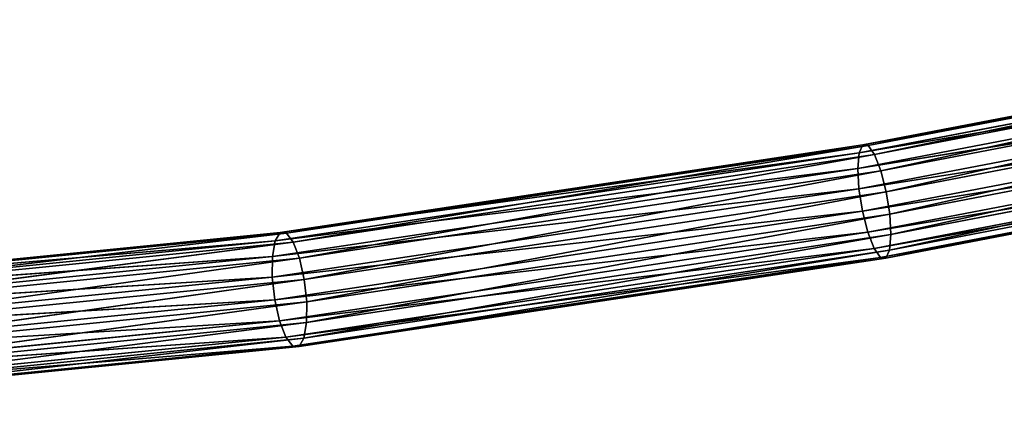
# Model space of a CAD drawing. Extents: x 0 to 2736, y 0 to 1729.
# Tile 17 of 86: x 1199 to 1241, y 495 to 511. Entities that reach past the tile are written whole.
import ezdxf

# ---------------------------------------------------------------- set-up
doc = ezdxf.new("R2010")
doc.units = 0
doc.header["$LTSCALE"] = 25.4
doc.layers.get('0').update_dxf_attribs({"color": 13, "linetype": 'CONTINUOUS'})

# ---------------------------------------------------------------- blocks, each defined once
blk = doc.blocks.new('ACROSS-6927_STL')
at = {"color": 12}
for p, q in [((1327.502, 558.931, 1228.667), (1304.187, 566.218, 1230.997)), ((1327.298, 558.619, 1227.765), (1304.187, 566.218, 1230.997)), ((1327.502, 558.931, 1228.667), (1304.187, 566.218, 1230.997)), ((1327.298, 558.619, 1227.765), (1304.187, 566.218, 1230.997)), ((1327.609, 558.88, 1229.635), (1304.245, 566.184, 1231.971)), ((1327.502, 558.931, 1228.667), (1304.245, 566.184, 1231.971)), ((1327.609, 558.88, 1229.635), (1304.245, 566.184, 1231.971)), ((1327.502, 558.931, 1228.667), (1304.245, 566.184, 1231.971)), ((1327.298, 558.619, 1227.765), (1304.013, 565.897, 1230.093)), ((1327.029, 557.992, 1227.068), (1304.013, 565.897, 1230.093)), ((1327.298, 558.619, 1227.765), (1304.013, 565.897, 1230.093)), ((1327.029, 557.992, 1227.068), (1304.013, 565.897, 1230.093)), ((1327.609, 558.88, 1229.635), (1304.18, 565.798, 1232.864)), ((1304.18, 565.798, 1232.864), (1327.604, 558.476, 1230.522)), ((1327.609, 558.88, 1229.635), (1304.18, 565.798, 1232.864)), ((1304.18, 565.798, 1232.864), (1327.604, 558.476, 1230.522)), ((1327.029, 557.992, 1227.068), (1303.751, 565.268, 1229.395)), ((1326.736, 557.146, 1226.68), (1303.751, 565.268, 1229.395)), ((1327.029, 557.992, 1227.068), (1303.751, 565.268, 1229.395)), ((1326.736, 557.146, 1226.68), (1303.751, 565.268, 1229.395)), ((1327.487, 557.778, 1231.194), (1304, 565.12, 1233.542)), ((1327.604, 558.476, 1230.522), (1304, 565.12, 1233.542)), ((1327.487, 557.778, 1231.194), (1304, 565.12, 1233.542)), ((1327.604, 558.476, 1230.522), (1304, 565.12, 1233.542)), ((1326.463, 556.21, 1226.662), (1303.44, 564.428, 1229.009)), ((1303.44, 564.428, 1229.009), (1326.736, 557.146, 1226.68)), ((1326.463, 556.21, 1226.662), (1303.44, 564.428, 1229.009)), ((1303.44, 564.428, 1229.009), (1326.736, 557.146, 1226.68)), ((1327.276, 556.894, 1231.547), (1303.734, 564.253, 1233.901)), ((1327.487, 557.778, 1231.194), (1303.734, 564.253, 1233.901)), ((1327.276, 556.894, 1231.547), (1303.734, 564.253, 1233.901)), ((1327.487, 557.778, 1231.194), (1303.734, 564.253, 1233.901)), ((1326.463, 556.21, 1226.662), (1303.127, 563.504, 1228.995)), ((1326.252, 555.326, 1227.015), (1303.127, 563.504, 1228.995)), ((1326.463, 556.21, 1226.662), (1303.127, 563.504, 1228.995)), ((1326.252, 555.326, 1227.015), (1303.127, 563.504, 1228.995)), ((1327.004, 555.957, 1231.529), (1303.421, 563.329, 1233.887)), ((1327.276, 556.894, 1231.547), (1303.421, 563.329, 1233.887)), ((1327.004, 555.957, 1231.529), (1303.421, 563.329, 1233.887)), ((1327.276, 556.894, 1231.547), (1303.421, 563.329, 1233.887)), ((1326.135, 554.628, 1227.687), (1302.861, 562.637, 1229.354)), ((1302.861, 562.637, 1229.354), (1326.252, 555.326, 1227.015)), ((1326.135, 554.628, 1227.687), (1302.861, 562.637, 1229.354)), ((1302.861, 562.637, 1229.354), (1326.252, 555.326, 1227.015)), ((1326.71, 555.112, 1231.142), (1303.11, 562.489, 1233.501)), ((1327.004, 555.957, 1231.529), (1303.11, 562.489, 1233.501)), ((1326.71, 555.112, 1231.142), (1303.11, 562.489, 1233.501)), ((1327.004, 555.957, 1231.529), (1303.11, 562.489, 1233.501)), ((1326.135, 554.628, 1227.687), (1302.682, 561.959, 1230.032)), ((1326.13, 554.223, 1228.575), (1302.682, 561.959, 1230.032)), ((1326.135, 554.628, 1227.687), (1302.682, 561.959, 1230.032)), ((1326.13, 554.223, 1228.575), (1302.682, 561.959, 1230.032)), ((1326.442, 554.485, 1230.444), (1302.848, 561.86, 1232.803)), ((1326.71, 555.112, 1231.142), (1302.848, 561.86, 1232.803)), ((1326.442, 554.485, 1230.444), (1302.848, 561.86, 1232.803)), ((1326.71, 555.112, 1231.142), (1302.848, 561.86, 1232.803)), ((1326.13, 554.223, 1228.575), (1302.616, 561.573, 1230.925)), ((1326.238, 554.173, 1229.543), (1302.616, 561.573, 1230.925)), ((1326.13, 554.223, 1228.575), (1302.616, 561.573, 1230.925)), ((1326.238, 554.173, 1229.543), (1302.616, 561.573, 1230.925)), ((1326.238, 554.173, 1229.543), (1302.674, 561.539, 1231.898)), ((1326.442, 554.485, 1230.444), (1302.674, 561.539, 1231.898)), ((1326.238, 554.173, 1229.543), (1302.674, 561.539, 1231.898)), ((1326.442, 554.485, 1230.444), (1302.674, 561.539, 1231.898)), ((1327.298, 558.619, 1227.765), (1327.502, 558.931, 1228.667)), ((1327.298, 558.619, 1227.765), (1327.502, 558.931, 1228.667)), ((1352.49, 552.299, 1224.907), (1327.502, 558.931, 1228.667)), ((1327.502, 558.931, 1228.667), (1327.609, 558.88, 1229.635)), ((1327.502, 558.931, 1228.667), (1327.609, 558.88, 1229.635)), ((1352.261, 551.994, 1224.009), (1327.502, 558.931, 1228.667)), ((1352.49, 552.299, 1224.907), (1327.502, 558.931, 1228.667)), ((1352.261, 551.994, 1224.009), (1327.502, 558.931, 1228.667)), ((1327.609, 558.88, 1229.635), (1327.604, 558.476, 1230.522)), ((1327.609, 558.88, 1229.635), (1327.604, 558.476, 1230.522)), ((1352.641, 552.238, 1225.869), (1327.609, 558.88, 1229.635)), ((1352.49, 552.299, 1224.907), (1327.609, 558.88, 1229.635)), ((1352.641, 552.238, 1225.869), (1327.609, 558.88, 1229.635)), ((1352.49, 552.299, 1224.907), (1327.609, 558.88, 1229.635)), ((1327.029, 557.992, 1227.068), (1327.298, 558.619, 1227.765)), ((1327.029, 557.992, 1227.068), (1327.298, 558.619, 1227.765)), ((1352.261, 551.994, 1224.009), (1327.298, 558.619, 1227.765)), ((1351.989, 551.368, 1223.312), (1327.298, 558.619, 1227.765)), ((1352.261, 551.994, 1224.009), (1327.298, 558.619, 1227.765)), ((1351.989, 551.368, 1223.312), (1327.298, 558.619, 1227.765)), ((1327.604, 558.476, 1230.522), (1327.487, 557.778, 1231.194)), ((1327.604, 558.476, 1230.522), (1327.487, 557.778, 1231.194)), ((1352.641, 552.238, 1225.869), (1327.604, 558.476, 1230.522)), ((1327.604, 558.476, 1230.522), (1352.691, 551.818, 1226.748)), ((1352.641, 552.238, 1225.869), (1327.604, 558.476, 1230.522)), ((1327.604, 558.476, 1230.522), (1352.691, 551.818, 1226.748)), ((1326.736, 557.146, 1226.68), (1327.029, 557.992, 1227.068)), ((1326.736, 557.146, 1226.68), (1327.029, 557.992, 1227.068)), ((1351.989, 551.368, 1223.312), (1327.029, 557.992, 1227.068)), ((1351.715, 550.518, 1222.922), (1327.029, 557.992, 1227.068)), ((1351.989, 551.368, 1223.312), (1327.029, 557.992, 1227.068)), ((1351.715, 550.518, 1222.922), (1327.029, 557.992, 1227.068)), ((1327.487, 557.778, 1231.194), (1327.276, 556.894, 1231.547)), ((1327.487, 557.778, 1231.194), (1327.276, 556.894, 1231.547)), ((1352.632, 551.105, 1227.411), (1327.487, 557.778, 1231.194)), ((1352.691, 551.818, 1226.748), (1327.487, 557.778, 1231.194)), ((1352.632, 551.105, 1227.411), (1327.487, 557.778, 1231.194)), ((1352.691, 551.818, 1226.748), (1327.487, 557.778, 1231.194)), ((1326.463, 556.21, 1226.662), (1326.736, 557.146, 1226.68)), ((1326.463, 556.21, 1226.662), (1326.736, 557.146, 1226.68)), ((1351.48, 549.571, 1222.898), (1326.736, 557.146, 1226.68)), ((1326.736, 557.146, 1226.68), (1351.715, 550.518, 1222.922)), ((1351.48, 549.571, 1222.898), (1326.736, 557.146, 1226.68)), ((1326.736, 557.146, 1226.68), (1351.715, 550.518, 1222.922)), ((1327.276, 556.894, 1231.547), (1327.004, 555.957, 1231.529)), ((1327.276, 556.894, 1231.547), (1327.004, 555.957, 1231.529)), ((1352.474, 550.207, 1227.757), (1327.276, 556.894, 1231.547)), ((1352.632, 551.105, 1227.411), (1327.276, 556.894, 1231.547)), ((1352.474, 550.207, 1227.757), (1327.276, 556.894, 1231.547)), ((1352.632, 551.105, 1227.411), (1327.276, 556.894, 1231.547)), ((1326.252, 555.326, 1227.015), (1326.463, 556.21, 1226.662)), ((1326.252, 555.326, 1227.015), (1326.463, 556.21, 1226.662)), ((1351.48, 549.571, 1222.898), (1326.463, 556.21, 1226.662)), ((1351.322, 548.673, 1223.244), (1326.463, 556.21, 1226.662)), ((1351.48, 549.571, 1222.898), (1326.463, 556.21, 1226.662)), ((1351.322, 548.673, 1223.244), (1326.463, 556.21, 1226.662)), ((1327.004, 555.957, 1231.529), (1326.71, 555.112, 1231.142)), ((1327.004, 555.957, 1231.529), (1326.71, 555.112, 1231.142)), ((1352.239, 549.26, 1227.733), (1327.004, 555.957, 1231.529)), ((1352.474, 550.207, 1227.757), (1327.004, 555.957, 1231.529)), ((1352.239, 549.26, 1227.733), (1327.004, 555.957, 1231.529)), ((1352.474, 550.207, 1227.757), (1327.004, 555.957, 1231.529)), ((1326.135, 554.628, 1227.687), (1326.252, 555.326, 1227.015)), ((1326.135, 554.628, 1227.687), (1326.252, 555.326, 1227.015)), ((1351.263, 547.96, 1223.907), (1326.252, 555.326, 1227.015)), ((1326.252, 555.326, 1227.015), (1351.322, 548.673, 1223.244)), ((1351.263, 547.96, 1223.907), (1326.252, 555.326, 1227.015)), ((1326.252, 555.326, 1227.015), (1351.322, 548.673, 1223.244)), ((1326.71, 555.112, 1231.142), (1326.442, 554.485, 1230.444)), ((1326.71, 555.112, 1231.142), (1326.442, 554.485, 1230.444)), ((1351.965, 548.409, 1227.343), (1326.71, 555.112, 1231.142)), ((1352.239, 549.26, 1227.733), (1326.71, 555.112, 1231.142)), ((1351.965, 548.409, 1227.343), (1326.71, 555.112, 1231.142)), ((1352.239, 549.26, 1227.733), (1326.71, 555.112, 1231.142)), ((1326.13, 554.223, 1228.575), (1326.135, 554.628, 1227.687)), ((1326.13, 554.223, 1228.575), (1326.135, 554.628, 1227.687)), ((1351.313, 547.54, 1224.786), (1326.13, 554.223, 1228.575)), ((1351.464, 547.479, 1225.748), (1326.13, 554.223, 1228.575)), ((1351.313, 547.54, 1224.786), (1326.13, 554.223, 1228.575)), ((1351.464, 547.479, 1225.748), (1326.13, 554.223, 1228.575)), ((1326.238, 554.173, 1229.543), (1326.13, 554.223, 1228.575)), ((1326.238, 554.173, 1229.543), (1326.13, 554.223, 1228.575)), ((1351.263, 547.96, 1223.907), (1326.135, 554.628, 1227.687)), ((1351.313, 547.54, 1224.786), (1326.135, 554.628, 1227.687)), ((1351.263, 547.96, 1223.907), (1326.135, 554.628, 1227.687)), ((1351.313, 547.54, 1224.786), (1326.135, 554.628, 1227.687)), ((1326.442, 554.485, 1230.444), (1326.238, 554.173, 1229.543)), ((1326.442, 554.485, 1230.444), (1326.238, 554.173, 1229.543)), ((1351.693, 547.784, 1226.646), (1326.442, 554.485, 1230.444)), ((1351.965, 548.409, 1227.343), (1326.442, 554.485, 1230.444)), ((1351.693, 547.784, 1226.646), (1326.442, 554.485, 1230.444)), ((1351.965, 548.409, 1227.343), (1326.442, 554.485, 1230.444)), ((1351.464, 547.479, 1225.748), (1326.238, 554.173, 1229.543)), ((1351.693, 547.784, 1226.646), (1326.238, 554.173, 1229.543)), ((1351.464, 547.479, 1225.748), (1326.238, 554.173, 1229.543)), ((1351.693, 547.784, 1226.646), (1326.238, 554.173, 1229.543)), ((1352.261, 551.994, 1224.009), (1352.49, 552.299, 1224.907)), ((1352.261, 551.994, 1224.009), (1352.49, 552.299, 1224.907)), ((1380.467, 546.117, 1219.541), (1352.49, 552.299, 1224.907)), ((1352.49, 552.299, 1224.907), (1352.641, 552.238, 1225.869)), ((1352.49, 552.299, 1224.907), (1352.641, 552.238, 1225.869)), ((1380.22, 545.816, 1218.646), (1352.49, 552.299, 1224.907)), ((1380.467, 546.117, 1219.541), (1352.49, 552.299, 1224.907)), ((1380.22, 545.816, 1218.646), (1352.49, 552.299, 1224.907)), ((1380.652, 546.048, 1220.496), (1352.641, 552.238, 1225.869)), ((1352.641, 552.238, 1225.869), (1352.691, 551.818, 1226.748)), ((1352.641, 552.238, 1225.869), (1352.691, 551.818, 1226.748)), ((1380.467, 546.117, 1219.541), (1352.641, 552.238, 1225.869)), ((1380.652, 546.048, 1220.496), (1352.641, 552.238, 1225.869)), ((1380.467, 546.117, 1219.541), (1352.641, 552.238, 1225.869)), ((1351.989, 551.368, 1223.312), (1352.261, 551.994, 1224.009)), ((1351.989, 551.368, 1223.312), (1352.261, 551.994, 1224.009)), ((1380.22, 545.816, 1218.646), (1352.261, 551.994, 1224.009)), ((1379.949, 545.19, 1217.949), (1352.261, 551.994, 1224.009)), ((1380.22, 545.816, 1218.646), (1352.261, 551.994, 1224.009)), ((1379.949, 545.19, 1217.949), (1352.261, 551.994, 1224.009)), ((1352.691, 551.818, 1226.748), (1352.632, 551.105, 1227.411)), ((1352.691, 551.818, 1226.748), (1352.632, 551.105, 1227.411)), ((1380.652, 546.048, 1220.496), (1352.691, 551.818, 1226.748)), ((1352.691, 551.818, 1226.748), (1380.748, 545.618, 1221.366)), ((1380.652, 546.048, 1220.496), (1352.691, 551.818, 1226.748)), ((1352.691, 551.818, 1226.748), (1380.748, 545.618, 1221.366)), ((1351.715, 550.518, 1222.922), (1351.989, 551.368, 1223.312)), ((1351.715, 550.518, 1222.922), (1351.989, 551.368, 1223.312)), ((1379.949, 545.19, 1217.949), (1351.989, 551.368, 1223.312)), ((1379.695, 544.335, 1217.555), (1351.989, 551.368, 1223.312)), ((1379.949, 545.19, 1217.949), (1351.989, 551.368, 1223.312)), ((1379.695, 544.335, 1217.555), (1351.989, 551.368, 1223.312)), ((1352.632, 551.105, 1227.411), (1352.474, 550.207, 1227.757)), ((1352.632, 551.105, 1227.411), (1352.474, 550.207, 1227.757)), ((1380.739, 544.894, 1222.02), (1352.632, 551.105, 1227.411)), ((1380.748, 545.618, 1221.366), (1352.632, 551.105, 1227.411)), ((1380.739, 544.894, 1222.02), (1352.632, 551.105, 1227.411)), ((1380.748, 545.618, 1221.366), (1352.632, 551.105, 1227.411)), ((1351.48, 549.571, 1222.898), (1351.715, 550.518, 1222.922)), ((1351.48, 549.571, 1222.898), (1351.715, 550.518, 1222.922)), ((1379.498, 543.38, 1217.524), (1351.715, 550.518, 1222.922)), ((1351.715, 550.518, 1222.922), (1379.695, 544.335, 1217.555)), ((1379.498, 543.38, 1217.524), (1351.715, 550.518, 1222.922)), ((1351.715, 550.518, 1222.922), (1379.695, 544.335, 1217.555)), ((1352.474, 550.207, 1227.757), (1352.239, 549.26, 1227.733)), ((1352.474, 550.207, 1227.757), (1352.239, 549.26, 1227.733)), ((1380.627, 543.986, 1222.357), (1352.474, 550.207, 1227.757)), ((1380.739, 544.894, 1222.02), (1352.474, 550.207, 1227.757)), ((1380.627, 543.986, 1222.357), (1352.474, 550.207, 1227.757)), ((1380.739, 544.894, 1222.02), (1352.474, 550.207, 1227.757)), ((1351.322, 548.673, 1223.244), (1351.48, 549.571, 1222.898)), ((1351.322, 548.673, 1223.244), (1351.48, 549.571, 1222.898)), ((1379.498, 543.38, 1217.524), (1351.48, 549.571, 1222.898)), ((1379.386, 542.471, 1217.86), (1351.48, 549.571, 1222.898)), ((1379.498, 543.38, 1217.524), (1351.48, 549.571, 1222.898)), ((1379.386, 542.471, 1217.86), (1351.48, 549.571, 1222.898)), ((1352.239, 549.26, 1227.733), (1351.965, 548.409, 1227.343)), ((1352.239, 549.26, 1227.733), (1351.965, 548.409, 1227.343)), ((1380.429, 543.031, 1222.326), (1352.239, 549.26, 1227.733)), ((1380.627, 543.986, 1222.357), (1352.239, 549.26, 1227.733)), ((1380.429, 543.031, 1222.326), (1352.239, 549.26, 1227.733)), ((1380.627, 543.986, 1222.357), (1352.239, 549.26, 1227.733)), ((1351.263, 547.96, 1223.907), (1351.322, 548.673, 1223.244)), ((1351.263, 547.96, 1223.907), (1351.322, 548.673, 1223.244)), ((1379.377, 541.747, 1218.514), (1351.322, 548.673, 1223.244)), ((1351.322, 548.673, 1223.244), (1379.386, 542.471, 1217.86)), ((1379.377, 541.747, 1218.514), (1351.322, 548.673, 1223.244)), ((1351.322, 548.673, 1223.244), (1379.386, 542.471, 1217.86)), ((1351.965, 548.409, 1227.343), (1351.693, 547.784, 1226.646)), ((1351.965, 548.409, 1227.343), (1351.693, 547.784, 1226.646)), ((1380.176, 542.175, 1221.931), (1351.965, 548.409, 1227.343)), ((1380.429, 543.031, 1222.326), (1351.965, 548.409, 1227.343)), ((1380.176, 542.175, 1221.931), (1351.965, 548.409, 1227.343)), ((1380.429, 543.031, 1222.326), (1351.965, 548.409, 1227.343)), ((1379.377, 541.747, 1218.514), (1351.263, 547.96, 1223.907)), ((1379.473, 541.318, 1219.385), (1351.263, 547.96, 1223.907)), ((1379.377, 541.747, 1218.514), (1351.263, 547.96, 1223.907)), ((1379.473, 541.318, 1219.385), (1351.263, 547.96, 1223.907)), ((1351.313, 547.54, 1224.786), (1351.263, 547.96, 1223.907)), ((1351.313, 547.54, 1224.786), (1351.263, 547.96, 1223.907)), ((1379.473, 541.318, 1219.385), (1351.313, 547.54, 1224.786)), ((1379.658, 541.248, 1220.34), (1351.313, 547.54, 1224.786)), ((1379.473, 541.318, 1219.385), (1351.313, 547.54, 1224.786)), ((1379.658, 541.248, 1220.34), (1351.313, 547.54, 1224.786)), ((1351.464, 547.479, 1225.748), (1351.313, 547.54, 1224.786)), ((1351.464, 547.479, 1225.748), (1351.313, 547.54, 1224.786)), ((1351.693, 547.784, 1226.646), (1351.464, 547.479, 1225.748)), ((1351.693, 547.784, 1226.646), (1351.464, 547.479, 1225.748)), ((1379.658, 541.248, 1220.34), (1351.464, 547.479, 1225.748)), ((1379.905, 541.549, 1221.234), (1351.464, 547.479, 1225.748)), ((1379.658, 541.248, 1220.34), (1351.464, 547.479, 1225.748)), ((1379.905, 541.549, 1221.234), (1351.464, 547.479, 1225.748)), ((1379.905, 541.549, 1221.234), (1351.693, 547.784, 1226.646)), ((1380.176, 542.175, 1221.931), (1351.693, 547.784, 1226.646)), ((1379.905, 541.549, 1221.234), (1351.693, 547.784, 1226.646)), ((1380.176, 542.175, 1221.931), (1351.693, 547.784, 1226.646))]:
    blk.add_line(p, q, dxfattribs=at)
mesh = blk.add_polyface(dxfattribs=at)
corners = [(1304.187, 566.218, 1230.997), (1327.298, 558.619, 1227.765), (1304.013, 565.897, 1230.093)]
mesh.append_faces([[corners[k] for k in face] for face in [(0, 1, 2)]], dxfattribs={"color": 12})
mesh = blk.add_polyface(dxfattribs=at)
corners = [(1304.18, 565.798, 1232.864), (1327.609, 558.88, 1229.635), (1304.245, 566.184, 1231.971)]
mesh.append_faces([[corners[k] for k in face] for face in [(0, 1, 2)]], dxfattribs={"color": 12})
mesh = blk.add_polyface(dxfattribs=at)
corners = [(1304.245, 566.184, 1231.971), (1327.502, 558.931, 1228.667), (1304.187, 566.218, 1230.997)]
mesh.append_faces([[corners[k] for k in face] for face in [(0, 1, 2)]], dxfattribs={"color": 12})
mesh = blk.add_polyface(dxfattribs=at)
corners = [(1304.187, 566.218, 1230.997), (1327.502, 558.931, 1228.667), (1327.298, 558.619, 1227.765)]
mesh.append_faces([[corners[k] for k in face] for face in [(0, 1, 2)]], dxfattribs={"color": 12})
mesh = blk.add_polyface(dxfattribs=at)
corners = [(1304.245, 566.184, 1231.971), (1327.609, 558.88, 1229.635), (1327.502, 558.931, 1228.667)]
mesh.append_faces([[corners[k] for k in face] for face in [(0, 1, 2)]], dxfattribs={"color": 12})
mesh = blk.add_polyface(dxfattribs=at)
corners = [(1304.013, 565.897, 1230.093), (1327.029, 557.992, 1227.068), (1303.751, 565.268, 1229.395)]
mesh.append_faces([[corners[k] for k in face] for face in [(0, 1, 2)]], dxfattribs={"color": 12})
mesh = blk.add_polyface(dxfattribs=at)
corners = [(1327.604, 558.476, 1230.522), (1304.18, 565.798, 1232.864), (1304, 565.12, 1233.542)]
mesh.append_faces([[corners[k] for k in face] for face in [(0, 1, 2)]], dxfattribs={"color": 12})
mesh = blk.add_polyface(dxfattribs=at)
corners = [(1304.013, 565.897, 1230.093), (1327.298, 558.619, 1227.765), (1327.029, 557.992, 1227.068)]
mesh.append_faces([[corners[k] for k in face] for face in [(0, 1, 2)]], dxfattribs={"color": 12})
mesh = blk.add_polyface(dxfattribs=at)
corners = [(1304.18, 565.798, 1232.864), (1327.604, 558.476, 1230.522), (1327.609, 558.88, 1229.635)]
mesh.append_faces([[corners[k] for k in face] for face in [(0, 1, 2)]], dxfattribs={"color": 12})
mesh = blk.add_polyface(dxfattribs=at)
corners = [(1326.736, 557.146, 1226.68), (1303.44, 564.428, 1229.009), (1303.751, 565.268, 1229.395)]
mesh.append_faces([[corners[k] for k in face] for face in [(0, 1, 2)]], dxfattribs={"color": 12})
mesh = blk.add_polyface(dxfattribs=at)
corners = [(1327.029, 557.992, 1227.068), (1326.736, 557.146, 1226.68), (1303.751, 565.268, 1229.395)]
mesh.append_faces([[corners[k] for k in face] for face in [(0, 1, 2)]], dxfattribs={"color": 12})
mesh = blk.add_polyface(dxfattribs=at)
corners = [(1327.487, 557.778, 1231.194), (1304, 565.12, 1233.542), (1303.734, 564.253, 1233.901)]
mesh.append_faces([[corners[k] for k in face] for face in [(0, 1, 2)]], dxfattribs={"color": 12})
mesh = blk.add_polyface(dxfattribs=at)
corners = [(1327.604, 558.476, 1230.522), (1304, 565.12, 1233.542), (1327.487, 557.778, 1231.194)]
mesh.append_faces([[corners[k] for k in face] for face in [(0, 1, 2)]], dxfattribs={"color": 12})
mesh = blk.add_polyface(dxfattribs=at)
corners = [(1326.463, 556.21, 1226.662), (1303.127, 563.504, 1228.995), (1303.44, 564.428, 1229.009)]
mesh.append_faces([[corners[k] for k in face] for face in [(0, 1, 2)]], dxfattribs={"color": 12})
mesh = blk.add_polyface(dxfattribs=at)
corners = [(1326.736, 557.146, 1226.68), (1326.463, 556.21, 1226.662), (1303.44, 564.428, 1229.009)]
mesh.append_faces([[corners[k] for k in face] for face in [(0, 1, 2)]], dxfattribs={"color": 12})
mesh = blk.add_polyface(dxfattribs=at)
corners = [(1327.276, 556.894, 1231.547), (1303.734, 564.253, 1233.901), (1303.421, 563.329, 1233.887)]
mesh.append_faces([[corners[k] for k in face] for face in [(0, 1, 2)]], dxfattribs={"color": 12})
mesh = blk.add_polyface(dxfattribs=at)
corners = [(1327.487, 557.778, 1231.194), (1303.734, 564.253, 1233.901), (1327.276, 556.894, 1231.547)]
mesh.append_faces([[corners[k] for k in face] for face in [(0, 1, 2)]], dxfattribs={"color": 12})
mesh = blk.add_polyface(dxfattribs=at)
corners = [(1326.252, 555.326, 1227.015), (1302.861, 562.637, 1229.354), (1303.127, 563.504, 1228.995)]
mesh.append_faces([[corners[k] for k in face] for face in [(0, 1, 2)]], dxfattribs={"color": 12})
mesh = blk.add_polyface(dxfattribs=at)
corners = [(1327.004, 555.957, 1231.529), (1303.421, 563.329, 1233.887), (1303.11, 562.489, 1233.501)]
mesh.append_faces([[corners[k] for k in face] for face in [(0, 1, 2)]], dxfattribs={"color": 12})
mesh = blk.add_polyface(dxfattribs=at)
corners = [(1326.463, 556.21, 1226.662), (1326.252, 555.326, 1227.015), (1303.127, 563.504, 1228.995)]
mesh.append_faces([[corners[k] for k in face] for face in [(0, 1, 2)]], dxfattribs={"color": 12})
mesh = blk.add_polyface(dxfattribs=at)
corners = [(1327.276, 556.894, 1231.547), (1303.421, 563.329, 1233.887), (1327.004, 555.957, 1231.529)]
mesh.append_faces([[corners[k] for k in face] for face in [(0, 1, 2)]], dxfattribs={"color": 12})
mesh = blk.add_polyface(dxfattribs=at)
corners = [(1326.135, 554.628, 1227.687), (1302.682, 561.959, 1230.032), (1302.861, 562.637, 1229.354)]
mesh.append_faces([[corners[k] for k in face] for face in [(0, 1, 2)]], dxfattribs={"color": 12})
mesh = blk.add_polyface(dxfattribs=at)
corners = [(1303.11, 562.489, 1233.501), (1302.848, 561.86, 1232.803), (1326.71, 555.112, 1231.142)]
mesh.append_faces([[corners[k] for k in face] for face in [(0, 1, 2)]], dxfattribs={"color": 12})
mesh = blk.add_polyface(dxfattribs=at)
corners = [(1326.252, 555.326, 1227.015), (1326.135, 554.628, 1227.687), (1302.861, 562.637, 1229.354)]
mesh.append_faces([[corners[k] for k in face] for face in [(0, 1, 2)]], dxfattribs={"color": 12})
mesh = blk.add_polyface(dxfattribs=at)
corners = [(1327.004, 555.957, 1231.529), (1303.11, 562.489, 1233.501), (1326.71, 555.112, 1231.142)]
mesh.append_faces([[corners[k] for k in face] for face in [(0, 1, 2)]], dxfattribs={"color": 12})
mesh = blk.add_polyface(dxfattribs=at)
corners = [(1302.616, 561.573, 1230.925), (1302.682, 561.959, 1230.032), (1326.13, 554.223, 1228.575)]
mesh.append_faces([[corners[k] for k in face] for face in [(0, 1, 2)]], dxfattribs={"color": 12})
mesh = blk.add_polyface(dxfattribs=at)
corners = [(1302.848, 561.86, 1232.803), (1302.674, 561.539, 1231.898), (1326.442, 554.485, 1230.444)]
mesh.append_faces([[corners[k] for k in face] for face in [(0, 1, 2)]], dxfattribs={"color": 12})
mesh = blk.add_polyface(dxfattribs=at)
corners = [(1302.682, 561.959, 1230.032), (1326.135, 554.628, 1227.687), (1326.13, 554.223, 1228.575)]
mesh.append_faces([[corners[k] for k in face] for face in [(0, 1, 2)]], dxfattribs={"color": 12})
mesh = blk.add_polyface(dxfattribs=at)
corners = [(1302.848, 561.86, 1232.803), (1326.442, 554.485, 1230.444), (1326.71, 555.112, 1231.142)]
mesh.append_faces([[corners[k] for k in face] for face in [(0, 1, 2)]], dxfattribs={"color": 12})
mesh = blk.add_polyface(dxfattribs=at)
corners = [(1302.616, 561.573, 1230.925), (1326.13, 554.223, 1228.575), (1326.238, 554.173, 1229.543)]
mesh.append_faces([[corners[k] for k in face] for face in [(0, 1, 2)]], dxfattribs={"color": 12})
mesh = blk.add_polyface(dxfattribs=at)
corners = [(1302.674, 561.539, 1231.898), (1302.616, 561.573, 1230.925), (1326.238, 554.173, 1229.543)]
mesh.append_faces([[corners[k] for k in face] for face in [(0, 1, 2)]], dxfattribs={"color": 12})
mesh = blk.add_polyface(dxfattribs=at)
corners = [(1302.674, 561.539, 1231.898), (1326.238, 554.173, 1229.543), (1326.442, 554.485, 1230.444)]
mesh.append_faces([[corners[k] for k in face] for face in [(0, 1, 2)]], dxfattribs={"color": 12})
mesh = blk.add_polyface(dxfattribs=at)
corners = [(1327.502, 558.931, 1228.667), (1352.261, 551.994, 1224.009), (1327.298, 558.619, 1227.765)]
mesh.append_faces([[corners[k] for k in face] for face in [(0, 1, 2)]], dxfattribs={"color": 12})
mesh = blk.add_polyface(dxfattribs=at)
corners = [(1327.609, 558.88, 1229.635), (1352.49, 552.299, 1224.907), (1327.502, 558.931, 1228.667)]
mesh.append_faces([[corners[k] for k in face] for face in [(0, 1, 2)]], dxfattribs={"color": 12})
mesh = blk.add_polyface(dxfattribs=at)
corners = [(1327.502, 558.931, 1228.667), (1352.49, 552.299, 1224.907), (1352.261, 551.994, 1224.009)]
mesh.append_faces([[corners[k] for k in face] for face in [(0, 1, 2)]], dxfattribs={"color": 12})
mesh = blk.add_polyface(dxfattribs=at)
corners = [(1327.604, 558.476, 1230.522), (1352.641, 552.238, 1225.869), (1327.609, 558.88, 1229.635)]
mesh.append_faces([[corners[k] for k in face] for face in [(0, 1, 2)]], dxfattribs={"color": 12})
mesh = blk.add_polyface(dxfattribs=at)
corners = [(1327.609, 558.88, 1229.635), (1352.641, 552.238, 1225.869), (1352.49, 552.299, 1224.907)]
mesh.append_faces([[corners[k] for k in face] for face in [(0, 1, 2)]], dxfattribs={"color": 12})
mesh = blk.add_polyface(dxfattribs=at)
corners = [(1327.298, 558.619, 1227.765), (1351.989, 551.368, 1223.312), (1327.029, 557.992, 1227.068)]
mesh.append_faces([[corners[k] for k in face] for face in [(0, 1, 2)]], dxfattribs={"color": 12})
mesh = blk.add_polyface(dxfattribs=at)
corners = [(1327.298, 558.619, 1227.765), (1352.261, 551.994, 1224.009), (1351.989, 551.368, 1223.312)]
mesh.append_faces([[corners[k] for k in face] for face in [(0, 1, 2)]], dxfattribs={"color": 12})
mesh = blk.add_polyface(dxfattribs=at)
corners = [(1352.691, 551.818, 1226.748), (1327.604, 558.476, 1230.522), (1327.487, 557.778, 1231.194)]
mesh.append_faces([[corners[k] for k in face] for face in [(0, 1, 2)]], dxfattribs={"color": 12})
mesh = blk.add_polyface(dxfattribs=at)
corners = [(1327.604, 558.476, 1230.522), (1352.691, 551.818, 1226.748), (1352.641, 552.238, 1225.869)]
mesh.append_faces([[corners[k] for k in face] for face in [(0, 1, 2)]], dxfattribs={"color": 12})
mesh = blk.add_polyface(dxfattribs=at)
corners = [(1351.715, 550.518, 1222.922), (1326.736, 557.146, 1226.68), (1327.029, 557.992, 1227.068)]
mesh.append_faces([[corners[k] for k in face] for face in [(0, 1, 2)]], dxfattribs={"color": 12})
mesh = blk.add_polyface(dxfattribs=at)
corners = [(1351.989, 551.368, 1223.312), (1351.715, 550.518, 1222.922), (1327.029, 557.992, 1227.068)]
mesh.append_faces([[corners[k] for k in face] for face in [(0, 1, 2)]], dxfattribs={"color": 12})
mesh = blk.add_polyface(dxfattribs=at)
corners = [(1352.632, 551.105, 1227.411), (1327.487, 557.778, 1231.194), (1327.276, 556.894, 1231.547)]
mesh.append_faces([[corners[k] for k in face] for face in [(0, 1, 2)]], dxfattribs={"color": 12})
mesh = blk.add_polyface(dxfattribs=at)
corners = [(1352.691, 551.818, 1226.748), (1327.487, 557.778, 1231.194), (1352.632, 551.105, 1227.411)]
mesh.append_faces([[corners[k] for k in face] for face in [(0, 1, 2)]], dxfattribs={"color": 12})
mesh = blk.add_polyface(dxfattribs=at)
corners = [(1351.48, 549.571, 1222.898), (1326.463, 556.21, 1226.662), (1326.736, 557.146, 1226.68)]
mesh.append_faces([[corners[k] for k in face] for face in [(0, 1, 2)]], dxfattribs={"color": 12})
mesh = blk.add_polyface(dxfattribs=at)
corners = [(1351.715, 550.518, 1222.922), (1351.48, 549.571, 1222.898), (1326.736, 557.146, 1226.68)]
mesh.append_faces([[corners[k] for k in face] for face in [(0, 1, 2)]], dxfattribs={"color": 12})
mesh = blk.add_polyface(dxfattribs=at)
corners = [(1352.474, 550.207, 1227.757), (1327.276, 556.894, 1231.547), (1327.004, 555.957, 1231.529)]
mesh.append_faces([[corners[k] for k in face] for face in [(0, 1, 2)]], dxfattribs={"color": 12})
mesh = blk.add_polyface(dxfattribs=at)
corners = [(1352.632, 551.105, 1227.411), (1327.276, 556.894, 1231.547), (1352.474, 550.207, 1227.757)]
mesh.append_faces([[corners[k] for k in face] for face in [(0, 1, 2)]], dxfattribs={"color": 12})
mesh = blk.add_polyface(dxfattribs=at)
corners = [(1351.322, 548.673, 1223.244), (1326.252, 555.326, 1227.015), (1326.463, 556.21, 1226.662)]
mesh.append_faces([[corners[k] for k in face] for face in [(0, 1, 2)]], dxfattribs={"color": 12})
mesh = blk.add_polyface(dxfattribs=at)
corners = [(1351.48, 549.571, 1222.898), (1351.322, 548.673, 1223.244), (1326.463, 556.21, 1226.662)]
mesh.append_faces([[corners[k] for k in face] for face in [(0, 1, 2)]], dxfattribs={"color": 12})
mesh = blk.add_polyface(dxfattribs=at)
corners = [(1352.239, 549.26, 1227.733), (1327.004, 555.957, 1231.529), (1326.71, 555.112, 1231.142)]
mesh.append_faces([[corners[k] for k in face] for face in [(0, 1, 2)]], dxfattribs={"color": 12})
mesh = blk.add_polyface(dxfattribs=at)
corners = [(1352.474, 550.207, 1227.757), (1327.004, 555.957, 1231.529), (1352.239, 549.26, 1227.733)]
mesh.append_faces([[corners[k] for k in face] for face in [(0, 1, 2)]], dxfattribs={"color": 12})
mesh = blk.add_polyface(dxfattribs=at)
corners = [(1351.263, 547.96, 1223.907), (1326.135, 554.628, 1227.687), (1326.252, 555.326, 1227.015)]
mesh.append_faces([[corners[k] for k in face] for face in [(0, 1, 2)]], dxfattribs={"color": 12})
mesh = blk.add_polyface(dxfattribs=at)
corners = [(1351.322, 548.673, 1223.244), (1351.263, 547.96, 1223.907), (1326.252, 555.326, 1227.015)]
mesh.append_faces([[corners[k] for k in face] for face in [(0, 1, 2)]], dxfattribs={"color": 12})
mesh = blk.add_polyface(dxfattribs=at)
corners = [(1326.71, 555.112, 1231.142), (1326.442, 554.485, 1230.444), (1351.965, 548.409, 1227.343)]
mesh.append_faces([[corners[k] for k in face] for face in [(0, 1, 2)]], dxfattribs={"color": 12})
mesh = blk.add_polyface(dxfattribs=at)
corners = [(1352.239, 549.26, 1227.733), (1326.71, 555.112, 1231.142), (1351.965, 548.409, 1227.343)]
mesh.append_faces([[corners[k] for k in face] for face in [(0, 1, 2)]], dxfattribs={"color": 12})
mesh = blk.add_polyface(dxfattribs=at)
corners = [(1326.13, 554.223, 1228.575), (1326.135, 554.628, 1227.687), (1351.313, 547.54, 1224.786)]
mesh.append_faces([[corners[k] for k in face] for face in [(0, 1, 2)]], dxfattribs={"color": 12})
mesh = blk.add_polyface(dxfattribs=at)
corners = [(1326.13, 554.223, 1228.575), (1351.313, 547.54, 1224.786), (1351.464, 547.479, 1225.748)]
mesh.append_faces([[corners[k] for k in face] for face in [(0, 1, 2)]], dxfattribs={"color": 12})
mesh = blk.add_polyface(dxfattribs=at)
corners = [(1326.238, 554.173, 1229.543), (1326.13, 554.223, 1228.575), (1351.464, 547.479, 1225.748)]
mesh.append_faces([[corners[k] for k in face] for face in [(0, 1, 2)]], dxfattribs={"color": 12})
mesh = blk.add_polyface(dxfattribs=at)
corners = [(1326.135, 554.628, 1227.687), (1351.263, 547.96, 1223.907), (1351.313, 547.54, 1224.786)]
mesh.append_faces([[corners[k] for k in face] for face in [(0, 1, 2)]], dxfattribs={"color": 12})
mesh = blk.add_polyface(dxfattribs=at)
corners = [(1326.442, 554.485, 1230.444), (1326.238, 554.173, 1229.543), (1351.693, 547.784, 1226.646)]
mesh.append_faces([[corners[k] for k in face] for face in [(0, 1, 2)]], dxfattribs={"color": 12})
mesh = blk.add_polyface(dxfattribs=at)
corners = [(1326.442, 554.485, 1230.444), (1351.693, 547.784, 1226.646), (1351.965, 548.409, 1227.343)]
mesh.append_faces([[corners[k] for k in face] for face in [(0, 1, 2)]], dxfattribs={"color": 12})
mesh = blk.add_polyface(dxfattribs=at)
corners = [(1326.238, 554.173, 1229.543), (1351.464, 547.479, 1225.748), (1351.693, 547.784, 1226.646)]
mesh.append_faces([[corners[k] for k in face] for face in [(0, 1, 2)]], dxfattribs={"color": 12})
mesh = blk.add_polyface(dxfattribs=at)
corners = [(1352.49, 552.299, 1224.907), (1380.22, 545.816, 1218.646), (1352.261, 551.994, 1224.009)]
mesh.append_faces([[corners[k] for k in face] for face in [(0, 1, 2)]], dxfattribs={"color": 12})
mesh = blk.add_polyface(dxfattribs=at)
corners = [(1352.641, 552.238, 1225.869), (1380.467, 546.117, 1219.541), (1352.49, 552.299, 1224.907)]
mesh.append_faces([[corners[k] for k in face] for face in [(0, 1, 2)]], dxfattribs={"color": 12})
mesh = blk.add_polyface(dxfattribs=at)
corners = [(1352.49, 552.299, 1224.907), (1380.467, 546.117, 1219.541), (1380.22, 545.816, 1218.646)]
mesh.append_faces([[corners[k] for k in face] for face in [(0, 1, 2)]], dxfattribs={"color": 12})
mesh = blk.add_polyface(dxfattribs=at)
corners = [(1352.691, 551.818, 1226.748), (1380.652, 546.048, 1220.496), (1352.641, 552.238, 1225.869)]
mesh.append_faces([[corners[k] for k in face] for face in [(0, 1, 2)]], dxfattribs={"color": 12})
mesh = blk.add_polyface(dxfattribs=at)
corners = [(1352.641, 552.238, 1225.869), (1380.652, 546.048, 1220.496), (1380.467, 546.117, 1219.541)]
mesh.append_faces([[corners[k] for k in face] for face in [(0, 1, 2)]], dxfattribs={"color": 12})
mesh = blk.add_polyface(dxfattribs=at)
corners = [(1352.261, 551.994, 1224.009), (1379.949, 545.19, 1217.949), (1351.989, 551.368, 1223.312)]
mesh.append_faces([[corners[k] for k in face] for face in [(0, 1, 2)]], dxfattribs={"color": 12})
mesh = blk.add_polyface(dxfattribs=at)
corners = [(1352.261, 551.994, 1224.009), (1380.22, 545.816, 1218.646), (1379.949, 545.19, 1217.949)]
mesh.append_faces([[corners[k] for k in face] for face in [(0, 1, 2)]], dxfattribs={"color": 12})
mesh = blk.add_polyface(dxfattribs=at)
corners = [(1380.748, 545.618, 1221.366), (1352.691, 551.818, 1226.748), (1352.632, 551.105, 1227.411)]
mesh.append_faces([[corners[k] for k in face] for face in [(0, 1, 2)]], dxfattribs={"color": 12})
mesh = blk.add_polyface(dxfattribs=at)
corners = [(1352.691, 551.818, 1226.748), (1380.748, 545.618, 1221.366), (1380.652, 546.048, 1220.496)]
mesh.append_faces([[corners[k] for k in face] for face in [(0, 1, 2)]], dxfattribs={"color": 12})
mesh = blk.add_polyface(dxfattribs=at)
corners = [(1379.695, 544.335, 1217.555), (1351.715, 550.518, 1222.922), (1351.989, 551.368, 1223.312)]
mesh.append_faces([[corners[k] for k in face] for face in [(0, 1, 2)]], dxfattribs={"color": 12})
mesh = blk.add_polyface(dxfattribs=at)
corners = [(1379.949, 545.19, 1217.949), (1379.695, 544.335, 1217.555), (1351.989, 551.368, 1223.312)]
mesh.append_faces([[corners[k] for k in face] for face in [(0, 1, 2)]], dxfattribs={"color": 12})
mesh = blk.add_polyface(dxfattribs=at)
corners = [(1380.739, 544.894, 1222.02), (1352.632, 551.105, 1227.411), (1352.474, 550.207, 1227.757)]
mesh.append_faces([[corners[k] for k in face] for face in [(0, 1, 2)]], dxfattribs={"color": 12})
mesh = blk.add_polyface(dxfattribs=at)
corners = [(1380.748, 545.618, 1221.366), (1352.632, 551.105, 1227.411), (1380.739, 544.894, 1222.02)]
mesh.append_faces([[corners[k] for k in face] for face in [(0, 1, 2)]], dxfattribs={"color": 12})
mesh = blk.add_polyface(dxfattribs=at)
corners = [(1379.498, 543.38, 1217.524), (1351.48, 549.571, 1222.898), (1351.715, 550.518, 1222.922)]
mesh.append_faces([[corners[k] for k in face] for face in [(0, 1, 2)]], dxfattribs={"color": 12})
mesh = blk.add_polyface(dxfattribs=at)
corners = [(1379.695, 544.335, 1217.555), (1379.498, 543.38, 1217.524), (1351.715, 550.518, 1222.922)]
mesh.append_faces([[corners[k] for k in face] for face in [(0, 1, 2)]], dxfattribs={"color": 12})
mesh = blk.add_polyface(dxfattribs=at)
corners = [(1380.627, 543.986, 1222.357), (1352.474, 550.207, 1227.757), (1352.239, 549.26, 1227.733)]
mesh.append_faces([[corners[k] for k in face] for face in [(0, 1, 2)]], dxfattribs={"color": 12})
mesh = blk.add_polyface(dxfattribs=at)
corners = [(1380.739, 544.894, 1222.02), (1352.474, 550.207, 1227.757), (1380.627, 543.986, 1222.357)]
mesh.append_faces([[corners[k] for k in face] for face in [(0, 1, 2)]], dxfattribs={"color": 12})
mesh = blk.add_polyface(dxfattribs=at)
corners = [(1379.386, 542.471, 1217.86), (1351.322, 548.673, 1223.244), (1351.48, 549.571, 1222.898)]
mesh.append_faces([[corners[k] for k in face] for face in [(0, 1, 2)]], dxfattribs={"color": 12})
mesh = blk.add_polyface(dxfattribs=at)
corners = [(1379.498, 543.38, 1217.524), (1379.386, 542.471, 1217.86), (1351.48, 549.571, 1222.898)]
mesh.append_faces([[corners[k] for k in face] for face in [(0, 1, 2)]], dxfattribs={"color": 12})
mesh = blk.add_polyface(dxfattribs=at)
corners = [(1380.429, 543.031, 1222.326), (1352.239, 549.26, 1227.733), (1351.965, 548.409, 1227.343)]
mesh.append_faces([[corners[k] for k in face] for face in [(0, 1, 2)]], dxfattribs={"color": 12})
mesh = blk.add_polyface(dxfattribs=at)
corners = [(1380.627, 543.986, 1222.357), (1352.239, 549.26, 1227.733), (1380.429, 543.031, 1222.326)]
mesh.append_faces([[corners[k] for k in face] for face in [(0, 1, 2)]], dxfattribs={"color": 12})
mesh = blk.add_polyface(dxfattribs=at)
corners = [(1379.377, 541.747, 1218.514), (1351.263, 547.96, 1223.907), (1351.322, 548.673, 1223.244)]
mesh.append_faces([[corners[k] for k in face] for face in [(0, 1, 2)]], dxfattribs={"color": 12})
mesh = blk.add_polyface(dxfattribs=at)
corners = [(1379.386, 542.471, 1217.86), (1379.377, 541.747, 1218.514), (1351.322, 548.673, 1223.244)]
mesh.append_faces([[corners[k] for k in face] for face in [(0, 1, 2)]], dxfattribs={"color": 12})
mesh = blk.add_polyface(dxfattribs=at)
corners = [(1351.965, 548.409, 1227.343), (1351.693, 547.784, 1226.646), (1380.176, 542.175, 1221.931)]
mesh.append_faces([[corners[k] for k in face] for face in [(0, 1, 2)]], dxfattribs={"color": 12})
mesh = blk.add_polyface(dxfattribs=at)
corners = [(1380.429, 543.031, 1222.326), (1351.965, 548.409, 1227.343), (1380.176, 542.175, 1221.931)]
mesh.append_faces([[corners[k] for k in face] for face in [(0, 1, 2)]], dxfattribs={"color": 12})
mesh = blk.add_polyface(dxfattribs=at)
corners = [(1351.263, 547.96, 1223.907), (1379.377, 541.747, 1218.514), (1379.473, 541.318, 1219.385)]
mesh.append_faces([[corners[k] for k in face] for face in [(0, 1, 2)]], dxfattribs={"color": 12})
mesh = blk.add_polyface(dxfattribs=at)
corners = [(1351.313, 547.54, 1224.786), (1351.263, 547.96, 1223.907), (1379.473, 541.318, 1219.385)]
mesh.append_faces([[corners[k] for k in face] for face in [(0, 1, 2)]], dxfattribs={"color": 12})
mesh = blk.add_polyface(dxfattribs=at)
corners = [(1351.313, 547.54, 1224.786), (1379.473, 541.318, 1219.385), (1379.658, 541.248, 1220.34)]
mesh.append_faces([[corners[k] for k in face] for face in [(0, 1, 2)]], dxfattribs={"color": 12})
mesh = blk.add_polyface(dxfattribs=at)
corners = [(1351.464, 547.479, 1225.748), (1351.313, 547.54, 1224.786), (1379.658, 541.248, 1220.34)]
mesh.append_faces([[corners[k] for k in face] for face in [(0, 1, 2)]], dxfattribs={"color": 12})
mesh = blk.add_polyface(dxfattribs=at)
corners = [(1351.693, 547.784, 1226.646), (1351.464, 547.479, 1225.748), (1379.905, 541.549, 1221.234)]
mesh.append_faces([[corners[k] for k in face] for face in [(0, 1, 2)]], dxfattribs={"color": 12})
mesh = blk.add_polyface(dxfattribs=at)
corners = [(1351.464, 547.479, 1225.748), (1379.658, 541.248, 1220.34), (1379.905, 541.549, 1221.234)]
mesh.append_faces([[corners[k] for k in face] for face in [(0, 1, 2)]], dxfattribs={"color": 12})
mesh = blk.add_polyface(dxfattribs=at)
corners = [(1351.693, 547.784, 1226.646), (1379.905, 541.549, 1221.234), (1380.176, 542.175, 1221.931)]
mesh.append_faces([[corners[k] for k in face] for face in [(0, 1, 2)]], dxfattribs={"color": 12})

msp = doc.modelspace()

# ---------------------------------------------------------------- block references
at = {"color": 0, "extrusion": (0, -1, -4.996e-16)}
msp.add_blockref('ACROSS-6927_STL', (-116.273, -508.739, -1728.655), dxfattribs=at)

doc.saveas('drawing.dxf')
